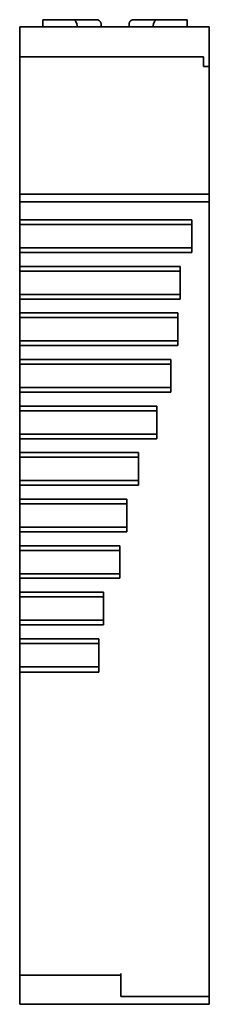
# Model space of a CAD drawing. Header units: millimetres. Extents: x 6 to 292, y 5 to 204.
# Tile 18 of 24: x 154 to 162, y 80 to 122. Entities that reach past the tile are written whole.
import ezdxf

# ---------------------------------------------------------------- set-up
doc = ezdxf.new("R2010")
doc.units = ezdxf.units.MM
doc.layers.add('可见', color=7, linetype='Continuous')
doc.layers.add('尺寸层', color=5, linetype='Continuous', lineweight=13)

# ---------------------------------------------------------------- blocks, each defined once
blk = doc.blocks.new('SE2')
at = {"layer": '可见', "color": 7, "linetype": 'Continuous', "lineweight": 35}
for p, q in [((154.836, 121.692), (154.836, 121.992)), ((154.836, 121.992), (155.379, 121.992)), ((155.379, 121.992), (156.129, 121.992)), ((156.129, 121.992), (157.136, 121.992)), ((158.736, 121.992), (159.743, 121.992)), ((159.743, 121.992), (160.493, 121.992)), ((160.493, 121.992), (161.036, 121.992)), ((161.036, 121.692), (161.036, 121.992)), ((161.986, 121.692), (153.836, 121.692)), ((153.836, 121.278), (153.836, 121.692)), ((157.336, 121.692), (157.336, 121.792)), ((158.536, 121.792), (158.536, 121.692)), ((161.986, 121.278), (161.986, 121.692)), ((153.836, 121.278), (153.836, 120.746)), ((161.986, 120.746), (161.986, 121.278)), ((153.836, 120.746), (153.836, 120.399)), ((161.986, 120.41), (161.986, 120.746)), ((153.836, 120.394), (153.836, 120.399)), ((153.836, 120.394), (153.836, 120.39)), ((153.836, 119.828), (153.836, 120.39)), ((153.836, 120.39), (161.736, 120.39)), ((161.736, 120.396), (161.736, 119.979)), ((161.986, 120.41), (161.986, 119.979)), ((153.836, 114.609), (153.836, 119.828)), ((161.736, 119.979), (161.986, 119.979)), ((161.986, 119.979), (161.986, 119.828)), ((161.986, 119.828), (161.986, 114.609)), ((153.836, 114.494), (153.836, 114.609)), ((153.836, 114.494), (153.836, 114.247)), ((161.986, 114.494), (153.836, 114.494)), ((153.836, 114.161), (153.836, 114.247)), ((161.986, 114.609), (161.986, 114.494)), ((161.986, 114.247), (161.986, 114.494)), ((161.986, 114.161), (161.986, 114.247)), ((161.986, 114.161), (153.836, 114.161)), ((153.836, 114.161), (153.836, 113.392)), ((161.986, 114.161), (161.986, 95.336)), ((153.836, 113.392), (161.236, 113.392)), ((153.836, 113.192), (153.836, 113.392)), ((161.236, 113.392), (161.236, 111.992)), ((153.836, 112.192), (153.836, 113.192)), ((153.836, 113.192), (161.236, 113.192)), ((161.236, 112.192), (153.836, 112.192)), ((153.836, 111.992), (153.836, 112.192)), ((161.236, 111.992), (153.836, 111.992)), ((153.836, 111.992), (153.836, 111.392)), ((153.836, 111.392), (160.736, 111.392)), ((153.836, 111.192), (153.836, 111.392)), ((160.736, 111.392), (160.736, 109.992)), ((153.836, 110.192), (153.836, 111.192)), ((153.836, 111.192), (160.736, 111.192)), ((160.736, 110.192), (153.836, 110.192)), ((153.836, 109.992), (153.836, 110.192)), ((160.736, 109.992), (153.836, 109.992)), ((153.836, 109.992), (153.836, 109.392)), ((153.836, 109.392), (160.636, 109.392)), ((153.836, 109.192), (153.836, 109.392)), ((153.836, 108.192), (153.836, 109.192)), ((153.836, 109.192), (160.636, 109.192)), ((160.636, 109.392), (160.636, 107.992)), ((160.636, 108.192), (153.836, 108.192)), ((153.836, 107.992), (153.836, 108.192)), ((160.636, 107.992), (153.836, 107.992)), ((153.836, 107.992), (153.836, 107.392)), ((153.836, 107.392), (160.336, 107.392)), ((153.836, 107.192), (153.836, 107.392)), ((153.836, 106.192), (153.836, 107.192)), ((153.836, 107.192), (160.336, 107.192)), ((160.336, 107.392), (160.336, 105.992)), ((160.336, 106.192), (153.836, 106.192)), ((153.836, 105.992), (153.836, 106.192)), ((160.336, 105.992), (153.836, 105.992)), ((153.836, 105.992), (153.836, 105.392)), ((153.836, 105.392), (159.736, 105.392)), ((153.836, 105.192), (153.836, 105.392)), ((159.736, 105.392), (159.736, 103.992)), ((153.836, 104.192), (153.836, 105.192)), ((153.836, 105.192), (159.736, 105.192)), ((159.736, 104.192), (153.836, 104.192)), ((153.836, 103.992), (153.836, 104.192)), ((159.736, 103.992), (153.836, 103.992)), ((153.836, 103.992), (153.836, 103.392)), ((153.836, 103.392), (158.936, 103.392)), ((153.836, 103.192), (153.836, 103.392)), ((158.936, 103.392), (158.936, 101.992)), ((153.836, 102.192), (153.836, 103.192)), ((153.836, 103.192), (158.936, 103.192)), ((158.936, 102.192), (153.836, 102.192)), ((153.836, 101.992), (153.836, 102.192)), ((158.936, 101.992), (153.836, 101.992)), ((153.836, 101.992), (153.836, 101.392)), ((153.836, 101.392), (158.436, 101.392)), ((153.836, 101.192), (153.836, 101.392)), ((153.836, 100.192), (153.836, 101.192)), ((153.836, 101.192), (158.436, 101.192)), ((158.436, 101.392), (158.436, 99.992)), ((158.436, 100.192), (153.836, 100.192)), ((153.836, 99.992), (153.836, 100.192)), ((158.436, 99.992), (153.836, 99.992)), ((153.836, 99.992), (153.836, 99.392)), ((153.836, 99.392), (158.136, 99.392)), ((153.836, 99.192), (153.836, 99.392)), ((153.836, 98.192), (153.836, 99.192)), ((153.836, 99.192), (158.136, 99.192)), ((158.136, 99.392), (158.136, 97.992)), ((158.136, 98.192), (153.836, 98.192)), ((153.836, 97.992), (153.836, 98.192)), ((158.136, 97.992), (153.836, 97.992)), ((153.836, 97.992), (153.836, 97.392)), ((153.836, 97.392), (157.436, 97.392)), ((153.836, 97.192), (153.836, 97.392)), ((157.436, 97.392), (157.436, 95.992)), ((153.836, 96.192), (153.836, 97.192)), ((153.836, 97.192), (157.436, 97.192)), ((157.436, 96.192), (153.836, 96.192)), ((153.836, 95.992), (153.836, 96.192)), ((157.436, 95.992), (153.836, 95.992)), ((153.836, 95.992), (153.836, 95.392)), ((153.836, 95.392), (157.236, 95.392)), ((153.836, 95.192), (153.836, 95.392)), ((153.836, 94.192), (153.836, 95.192)), ((153.836, 95.192), (157.236, 95.192)), ((157.236, 95.392), (157.236, 95.336)), ((157.236, 95.336), (157.236, 93.957)), ((161.986, 95.336), (161.986, 92.683)), ((157.236, 94.192), (153.836, 94.192)), ((153.836, 93.957), (153.836, 94.192)), ((157.236, 93.957), (153.836, 93.957)), ((153.836, 93.957), (153.836, 92.683)), ((153.836, 89.2), (153.836, 92.683)), ((161.986, 92.683), (161.986, 89.2)), ((153.836, 88.897), (153.836, 89.2)), ((153.836, 87.65), (153.836, 88.897)), ((161.986, 88.897), (161.986, 89.2)), ((161.986, 87.65), (161.986, 88.897)), ((153.836, 81.013), (153.836, 87.65)), ((161.986, 87.65), (161.986, 80.112)), ((153.836, 81.013), (153.836, 80.944)), ((153.836, 80.944), (158.186, 80.944)), ((153.836, 80.942), (153.836, 80.821)), ((153.836, 80.821), (153.836, 79.692)), ((158.186, 80.112), (158.186, 81.013)), ((158.186, 80.02), (158.186, 80.112)), ((158.186, 80.02), (161.986, 80.02)), ((161.986, 80.02), (161.986, 80.112)), ((161.986, 80.02), (161.986, 79.692)), ((161.986, 79.692), (153.836, 79.692))]:
    blk.add_line(p, q, dxfattribs=at)
for centre, start_param, end_param in [((156.129, 121.492), 1.982313, 3.141593), ((159.743, 121.492), 3.141593, 4.300872)]:
    blk.add_ellipse(centre, major_axis=(0, -0.5), ratio=0.414214, start_param=start_param, end_param=end_param, dxfattribs=at)
for points, weights in [([(157.336, 121.792), (157.336, 121.909), (157.253, 121.992), (157.136, 121.992)], [1.1715648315, 0.942815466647, 0.942811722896, 1.17155360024]), ([(158.736, 121.992), (158.619, 121.992), (158.536, 121.909), (158.536, 121.792)], [1.17156483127, 0.942815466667, 0.942811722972, 1.17155360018])]:
    blk.add_rational_spline(points, weights, degree=3, dxfattribs=at)

msp = doc.modelspace()

# ---------------------------------------------------------------- block references
at = {"layer": '尺寸层'}
msp.add_blockref('SE2', (0, 0), dxfattribs=at)

doc.saveas('drawing.dxf')
